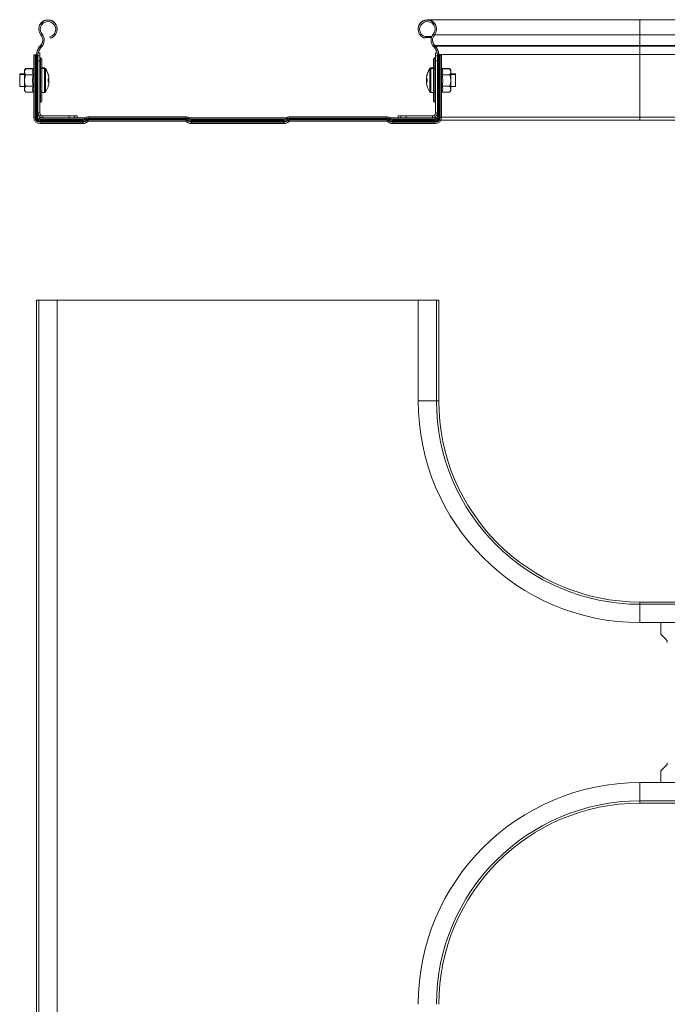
# Model space of a CAD drawing. Header units: millimetres. Extents: x 275 to 1984, y -1402 to 613.
# Tile 32 of 34: x 1325 to 1648, y 123 to 613. Entities that reach past the tile are written whole.
import ezdxf

# ---------------------------------------------------------------- set-up
doc = ezdxf.new("R2010")
doc.units = ezdxf.units.MM
doc.linetypes.add('K5LT32768', pattern=[0])
doc.linetypes.add('K5LT32769', pattern=[0])

msp = doc.modelspace()

# ---------------------------------------------------------------- linework, layer by layer
at = {"color": 7, "linetype": 'K5LT32768', "lineweight": 15}
for p, q in [((1633.89, 612.71), (1528.21, 612.71)), ((1683.89, 612.71), (1633.89, 612.71)), ((1336.06, 605), (1336.6, 605.45)), ((1336.42, 605.67), (1336.48, 605.6)), ((1336.48, 605.6), (1336.68, 605.35)), ((1340.74, 603.51), (1340.56, 604.19)), ((1340.98, 604.33), (1340.95, 604.41)), ((1526.79, 604.33), (1526.82, 604.41)), ((1526.82, 604.41), (1530.52, 604.41)), ((1527.03, 603.51), (1527.21, 604.19)), ((1527.13, 603.89), (1530.32, 603.89)), ((1531.09, 605.35), (1531.29, 605.6)), ((1531.71, 605), (1531.17, 605.45)), ((1531.29, 605.6), (1531.35, 605.68)), ((1633.89, 599.94), (1633.89, 605.25)), ((1633.89, 605.25), (1683.89, 605.25)), ((1335.88, 599.94), (1335.54, 599.58)), ((1335.88, 599.69), (1335.54, 599.33)), ((1335.54, 599.33), (1336.04, 598.85)), ((1335.88, 599.69), (1336.39, 599.21)), ((1336.39, 599.21), (1336.04, 598.85)), ((1531.89, 599.69), (1531.38, 599.21)), ((1531.73, 598.85), (1531.38, 599.21)), ((1532.24, 599.33), (1531.73, 598.85)), ((1532.24, 599.58), (1531.89, 599.94)), ((1531.89, 599.94), (1633.89, 599.94)), ((1532.24, 599.33), (1531.89, 599.69)), ((1532.24, 599.58), (1633.89, 599.58)), ((1633.89, 599.58), (1633.89, 599.94)), ((1633.89, 599.94), (1683.89, 599.94)), ((1633.89, 595.45), (1633.89, 599.58)), ((1633.89, 599.58), (1683.89, 599.58)), ((1332.49, 595.2), (1332.49, 564.26)), ((1333.19, 595.2), (1332.49, 595.2)), ((1333.19, 595.2), (1333.19, 564.26)), ((1333.48, 595.2), (1333.19, 595.2)), ((1333.48, 595.2), (1333.48, 564.26)), ((1334, 595.2), (1333.48, 595.2)), ((1333.89, 595.45), (1333.89, 595.2)), ((1334, 595.2), (1334, 564.26)), ((1334.59, 595.2), (1334, 595.2)), ((1334.59, 595.2), (1334.59, 564.26)), ((1334.59, 594.77), (1335.49, 594.77)), ((1334.68, 596.18), (1335.49, 596.18)), ((1335.49, 594.77), (1335.49, 596.18)), ((1335.49, 592.18), (1335.49, 594.77)), ((1335.85, 588.68), (1335.85, 593.69)), ((1336.49, 592.99), (1336.49, 588.68)), ((1531.29, 588.68), (1531.29, 592.99)), ((1531.92, 593.69), (1531.92, 588.68)), ((1533.09, 596.18), (1532.29, 596.18)), ((1532.29, 596.18), (1532.29, 594.77)), ((1533.19, 594.77), (1532.29, 594.77)), ((1532.29, 594.77), (1532.29, 592.18)), ((1533.19, 564.26), (1533.19, 595.2)), ((1533.19, 595.2), (1533.77, 595.2)), ((1533.77, 564.26), (1533.77, 595.2)), ((1533.77, 595.2), (1534.29, 595.2)), ((1533.89, 595.2), (1533.89, 595.45)), ((1533.89, 595.45), (1633.89, 595.45)), ((1534.29, 564.26), (1534.29, 595.2)), ((1534.29, 595.2), (1534.59, 595.2)), ((1534.59, 564.26), (1534.59, 595.2)), ((1534.59, 595.2), (1535.29, 595.2)), ((1535.29, 564.26), (1535.29, 595.2)), ((1633.89, 564.21), (1633.89, 595.45)), ((1633.89, 595.45), (1683.89, 595.45)), ((1328.49, 588.48), (1327.89, 587.71)), ((1328.49, 588.23), (1327.89, 587.46)), ((1327.89, 587.71), (1327.89, 587.46)), ((1327.89, 587.46), (1327.89, 586.8)), ((1328.49, 588.48), (1328.2, 587.86)), ((1332.17, 588.48), (1328.49, 588.48)), ((1332.17, 588.23), (1328.49, 588.23)), ((1334.59, 592.18), (1335.49, 592.18)), ((1335.49, 592.18), (1335.49, 566.36)), ((1335.49, 588.68), (1335.85, 588.68)), ((1335.85, 576.68), (1335.85, 588.68)), ((1335.85, 588.68), (1336.49, 588.68)), ((1337.81, 588.71), (1336.49, 588.71)), ((1336.49, 588.68), (1336.49, 576.68)), ((1337.81, 588.46), (1336.49, 588.46)), ((1531.29, 588.71), (1529.96, 588.71)), ((1531.29, 588.46), (1529.96, 588.46)), ((1531.29, 576.68), (1531.29, 588.68)), ((1531.29, 588.68), (1531.92, 588.68)), ((1531.92, 588.68), (1532.29, 588.68)), ((1531.92, 588.68), (1531.92, 576.68)), ((1532.29, 566.36), (1532.29, 592.18)), ((1533.19, 592.18), (1532.29, 592.18)), ((1535.6, 588.48), (1539.29, 588.48)), ((1535.6, 588.23), (1539.29, 588.23)), ((1539.89, 587.71), (1539.29, 588.48)), ((1539.35, 588.39), (1539.29, 588.48)), ((1539.89, 587.46), (1539.29, 588.23)), ((1539.89, 587.46), (1539.89, 587.71)), ((1539.89, 586.8), (1539.89, 587.46)), ((1327.89, 585.71), (1325.49, 585.71)), ((1325.49, 585.71), (1325.49, 585.46)), ((1327.89, 585.46), (1325.49, 585.46)), ((1325.49, 585.46), (1325.49, 579.46)), ((1327.89, 582.48), (1327.89, 586.8)), ((1332.17, 585.36), (1328.49, 585.36)), ((1339.97, 583.13), (1339.57, 583.13)), ((1339.59, 583.2), (1339.97, 583.2)), ((1339.97, 584.21), (1339.97, 583.87)), ((1339.97, 583.81), (1339.97, 583.2)), ((1339.97, 583.13), (1339.97, 583.2)), ((1339.97, 582.85), (1339.97, 583.13)), ((1339.97, 582.56), (1339.97, 581.78)), ((1527.8, 583.87), (1527.8, 584.21)), ((1527.8, 583.2), (1527.8, 583.81)), ((1527.8, 583.2), (1527.8, 583.13)), ((1527.8, 583.2), (1528.18, 583.2)), ((1527.8, 583.13), (1527.8, 582.85)), ((1528.2, 583.13), (1527.8, 583.13)), ((1527.8, 581.78), (1527.8, 582.56)), ((1535.6, 585.36), (1539.29, 585.36)), ((1539.89, 582.48), (1539.89, 586.8)), ((1542.29, 585.71), (1539.89, 585.71)), ((1542.29, 585.46), (1539.89, 585.46)), ((1542.29, 585.46), (1542.29, 585.71)), ((1542.29, 582.53), (1542.29, 585.46)), ((1542.29, 579.46), (1542.29, 582.53)), ((1325.49, 579.46), (1327.89, 579.46)), ((1327.89, 582.48), (1327.89, 578.14)), ((1327.89, 578.14), (1327.89, 577.46)), ((1332.17, 579.59), (1328.49, 579.59)), ((1339.97, 581.78), (1339.97, 581.14)), ((1339.97, 581.1), (1339.97, 581.14)), ((1527.8, 581.14), (1527.8, 581.78)), ((1527.8, 581.14), (1527.8, 581.1)), ((1535.6, 579.59), (1539.29, 579.59)), ((1539.89, 578.14), (1539.89, 582.48)), ((1539.89, 579.46), (1542.29, 579.46)), ((1539.89, 577.46), (1539.89, 578.14)), ((1327.89, 577.46), (1328.49, 576.68)), ((1332.17, 576.68), (1328.49, 576.68)), ((1335.49, 576.68), (1335.85, 576.68)), ((1335.85, 571.68), (1335.85, 576.68)), ((1335.85, 576.68), (1336.49, 576.68)), ((1336.49, 576.68), (1336.49, 572.38)), ((1336.49, 576.46), (1337.81, 576.46)), ((1529.96, 576.46), (1531.29, 576.46)), ((1531.29, 576.68), (1531.92, 576.68)), ((1531.29, 572.38), (1531.29, 576.68)), ((1531.92, 576.68), (1532.29, 576.68)), ((1531.92, 576.68), (1531.92, 571.68)), ((1535.6, 576.68), (1539.29, 576.68)), ((1539.29, 576.68), (1539.89, 577.46)), ((1333.19, 564.26), (1332.49, 564.26)), ((1333.48, 564.26), (1333.19, 564.26)), ((1334, 564.26), (1333.48, 564.26)), ((1334.59, 564.26), (1334, 564.26)), ((1334.59, 566.36), (1335.49, 566.36)), ((1335.39, 563.96), (1335.39, 563.26)), ((1335.39, 563.96), (1336.99, 563.96)), ((1335.39, 563.26), (1347.89, 563.26)), ((1335.39, 563.26), (1357.31, 563.26)), ((1335.69, 563.16), (1335.69, 562.57)), ((1335.69, 563.16), (1356.77, 563.16)), ((1336.99, 563.96), (1336.99, 564.86)), ((1336.99, 564.86), (1350.09, 564.86)), ((1336.99, 563.96), (1350.09, 563.96)), ((1347.89, 563.26), (1347.89, 563.16)), ((1350.09, 563.96), (1350.09, 564.86)), ((1352.68, 564.86), (1350.09, 564.86)), ((1352.68, 563.96), (1350.09, 563.96)), ((1352.68, 563.96), (1352.68, 564.86)), ((1354.09, 564.86), (1352.68, 564.86)), ((1354.09, 563.96), (1352.68, 563.96)), ((1354.09, 563.96), (1354.09, 564.86)), ((1354.09, 563.96), (1358.24, 563.96)), ((1356.77, 563.16), (1356.77, 562.57)), ((1357.84, 563.6), (1357.95, 563.71)), ((1358.25, 563.18), (1358.37, 563.3)), ((1358.25, 563.18), (1358.62, 562.81)), ((1358.37, 563.3), (1358.73, 562.93)), ((1359.51, 564.36), (1359.51, 563.77)), ((1359.51, 564.36), (1408.26, 564.36)), ((1359.51, 563.77), (1359.51, 563.25)), ((1359.51, 563.77), (1408.26, 563.77)), ((1359.51, 563.25), (1359.51, 562.96)), ((1359.51, 563.25), (1408.26, 563.25)), ((1359.51, 562.96), (1359.51, 562.26)), ((1359.51, 562.96), (1408.26, 562.96)), ((1408.26, 564.36), (1408.26, 563.77)), ((1408.26, 563.77), (1408.26, 563.25)), ((1408.26, 563.25), (1408.26, 562.96)), ((1408.26, 562.96), (1408.26, 562.26)), ((1409.4, 563.3), (1409.04, 562.93)), ((1409.52, 563.18), (1409.15, 562.81)), ((1409.4, 563.3), (1409.52, 563.18)), ((1409.53, 563.96), (1458.24, 563.96)), ((1409.82, 563.71), (1409.94, 563.6)), ((1410.46, 563.26), (1457.31, 563.26)), ((1411, 563.16), (1411, 562.57)), ((1411, 563.16), (1456.77, 563.16)), ((1456.77, 563.16), (1456.77, 562.57)), ((1457.84, 563.6), (1457.95, 563.71)), ((1458.25, 563.18), (1458.37, 563.3)), ((1458.25, 563.18), (1458.62, 562.81)), ((1458.37, 563.3), (1458.73, 562.93)), ((1459.51, 564.36), (1459.51, 563.77)), ((1459.51, 564.36), (1508.26, 564.36)), ((1459.51, 563.77), (1459.51, 563.25)), ((1459.51, 563.77), (1508.26, 563.77)), ((1459.51, 563.25), (1459.51, 562.96)), ((1459.51, 563.25), (1508.26, 563.25)), ((1459.51, 562.96), (1459.51, 562.26)), ((1459.51, 562.96), (1508.26, 562.96)), ((1508.26, 564.36), (1508.26, 563.77)), ((1508.26, 563.77), (1508.26, 563.25)), ((1508.26, 563.25), (1508.26, 562.96)), ((1508.26, 562.96), (1508.26, 562.26)), ((1509.4, 563.3), (1509.04, 562.93)), ((1509.52, 563.18), (1509.15, 562.81)), ((1509.4, 563.3), (1509.52, 563.18)), ((1509.53, 563.96), (1513.68, 563.96)), ((1509.82, 563.71), (1509.94, 563.6)), ((1510.46, 563.26), (1532.39, 563.26)), ((1511, 563.16), (1511, 562.57)), ((1511, 563.16), (1532.09, 563.16)), ((1513.68, 563.96), (1513.68, 564.86)), ((1515.09, 564.86), (1513.68, 564.86)), ((1515.09, 563.96), (1513.68, 563.96)), ((1515.09, 563.96), (1515.09, 564.86)), ((1517.68, 564.86), (1515.09, 564.86)), ((1517.68, 563.96), (1515.09, 563.96)), ((1517.68, 563.96), (1517.68, 564.86)), ((1517.68, 564.86), (1530.79, 564.86)), ((1517.68, 563.96), (1530.79, 563.96)), ((1519.89, 563.26), (1532.39, 563.26)), ((1519.89, 563.16), (1519.89, 563.26)), ((1530.79, 564.86), (1530.79, 563.96)), ((1530.79, 563.96), (1532.39, 563.96)), ((1532.09, 563.16), (1532.09, 562.57)), ((1532.29, 566.36), (1533.19, 566.36)), ((1532.39, 563.96), (1532.39, 563.26)), ((1532.39, 563.96), (1533.14, 563.96)), ((1533.19, 564.26), (1533.77, 564.26)), ((1533.77, 564.26), (1534.29, 564.26)), ((1534.29, 564.26), (1534.59, 564.26)), ((1534.59, 564.26), (1535.29, 564.26)), ((1633.89, 562.71), (1633.89, 564.21)), ((1633.89, 564.21), (1683.89, 564.21)), ((1335.69, 562.57), (1335.69, 562.05)), ((1335.69, 562.57), (1356.77, 562.57)), ((1335.69, 562.05), (1335.69, 561.76)), ((1335.69, 562.05), (1356.77, 562.05)), ((1335.69, 561.76), (1335.69, 561.06)), ((1335.69, 561.76), (1356.77, 561.76)), ((1335.69, 561.06), (1356.77, 561.06)), ((1356.77, 562.57), (1356.77, 562.05)), ((1356.77, 562.05), (1356.77, 561.76)), ((1356.77, 561.76), (1356.77, 561.06)), ((1358.62, 562.81), (1358.73, 562.93)), ((1358.83, 562.61), (1358.94, 562.72)), ((1358.83, 562.61), (1359.32, 562.11)), ((1358.94, 562.72), (1359.44, 562.23)), ((1359.32, 562.11), (1359.44, 562.23)), ((1359.51, 562.26), (1408.26, 562.26)), ((1408.83, 562.72), (1408.34, 562.23)), ((1408.34, 562.23), (1408.45, 562.11)), ((1408.95, 562.61), (1408.45, 562.11)), ((1408.83, 562.72), (1408.95, 562.61)), ((1409.04, 562.93), (1409.15, 562.81)), ((1411, 562.57), (1411, 562.05)), ((1411, 562.57), (1456.77, 562.57)), ((1411, 562.05), (1411, 561.76)), ((1411, 562.05), (1456.77, 562.05)), ((1411, 561.76), (1411, 561.06)), ((1411, 561.76), (1456.77, 561.76)), ((1411, 561.06), (1456.77, 561.06)), ((1456.77, 562.57), (1456.77, 562.05)), ((1456.77, 562.05), (1456.77, 561.76)), ((1456.77, 561.76), (1456.77, 561.06)), ((1458.62, 562.81), (1458.73, 562.93)), ((1458.83, 562.61), (1458.94, 562.72)), ((1458.83, 562.61), (1459.32, 562.11)), ((1458.94, 562.72), (1459.44, 562.23)), ((1459.32, 562.11), (1459.44, 562.23)), ((1459.51, 562.26), (1508.26, 562.26)), ((1508.83, 562.72), (1508.34, 562.23)), ((1508.34, 562.23), (1508.45, 562.11)), ((1508.95, 562.61), (1508.45, 562.11)), ((1508.83, 562.72), (1508.95, 562.61)), ((1509.04, 562.93), (1509.15, 562.81)), ((1511, 562.57), (1511, 562.05)), ((1511, 562.57), (1532.09, 562.57)), ((1511, 562.05), (1511, 561.76)), ((1511, 562.05), (1532.09, 562.05)), ((1511, 561.76), (1511, 561.06)), ((1511, 561.76), (1532.09, 561.76)), ((1511, 561.06), (1532.09, 561.06)), ((1532.09, 562.57), (1532.09, 562.05)), ((1532.09, 562.05), (1532.09, 561.76)), ((1532.09, 561.76), (1532.09, 561.06)), ((1534.89, 562.71), (1633.89, 562.71)), ((1633.89, 562.71), (1534.89, 562.71)), ((1633.89, 562.71), (1683.89, 562.71)), ((1333.89, 73.2), (1333.89, 473.2)), ((1335.01, 473.2), (1333.89, 473.2)), ((1335.01, 473.2), (1335.01, 73.2)), ((1344.11, 473.2), (1335.01, 473.2)), ((1344.11, 73.2), (1344.11, 473.2)), ((1523.66, 473.2), (1344.11, 473.2)), ((1523.66, 473.2), (1523.66, 423.2)), ((1532.76, 473.2), (1523.66, 473.2)), ((1532.76, 423.2), (1532.76, 473.2)), ((1533.89, 473.2), (1532.76, 473.2)), ((1533.89, 423.2), (1533.89, 473.2)), ((1683.89, 323.2), (1633.89, 323.2)), ((1683.89, 322.07), (1633.89, 322.07)), ((1633.89, 312.97), (1683.89, 312.97)), ((1644.39, 312.97), (1644.39, 307.14)), ((1646.97, 304.55), (1644.39, 307.14)), ((1644.39, 239.25), (1646.97, 241.84)), ((1644.39, 239.25), (1644.39, 233.42)), ((1683.89, 233.42), (1633.89, 233.42)), ((1633.89, 224.32), (1683.89, 224.32)), ((1633.89, 223.2), (1683.89, 223.2))]:
    msp.add_line(p, q, dxfattribs=at)
at = {"color": 8, "linetype": 'K5LT32769', "lineweight": 15, "true_color": 0x808080}
for p, q in [((1633.89, 605.25), (1633.89, 612.71)), ((1336.48, 605.6), (1336.48, 605.6)), ((1531.29, 605.6), (1531.29, 605.6)), ((1531.91, 605.25), (1633.89, 605.25)), ((1335.54, 599.58), (1335.66, 599.46)), ((1336, 599.83), (1335.88, 599.94)), ((1531.89, 599.94), (1531.77, 599.83)), ((1532.24, 599.58), (1532.11, 599.46)), ((1333.89, 595.45), (1333.89, 595.45)), ((1533.89, 595.45), (1533.88, 595.45)), ((1332.12, 588.23), (1332.17, 588.48)), ((1337.81, 588.71), (1337.81, 588.46)), ((1337.81, 588.46), (1337.81, 576.46)), ((1338.25, 588.48), (1338.25, 588.23)), ((1338.25, 588.23), (1338.25, 576.68)), ((1529.52, 588.23), (1529.52, 588.48)), ((1529.52, 582.6), (1529.52, 588.23)), ((1529.96, 588.46), (1529.96, 588.71)), ((1529.96, 582.61), (1529.96, 588.46)), ((1535.6, 588.48), (1535.65, 588.23)), ((1529.52, 576.68), (1529.52, 582.6)), ((1529.96, 576.46), (1529.96, 582.61)), ((1335.39, 563.26), (1335.39, 563.2)), ((1532.39, 563.2), (1532.39, 563.26)), ((1535.29, 564.21), (1633.89, 564.21)), ((1532.76, 423.2), (1523.66, 423.2)), ((1533.89, 423.2), (1532.76, 423.2)), ((1633.89, 323.2), (1633.89, 322.07)), ((1633.89, 322.07), (1633.89, 312.97)), ((1633.89, 224.32), (1633.89, 233.42)), ((1633.89, 223.2), (1633.89, 224.32))]:
    msp.add_line(p, q, dxfattribs=at)
at = {"color": 7, "linetype": 'K5LT32768', "const_width": 0.15}
for points in [[(1340.95, 604.41), (1341.99, 604.98), (1342.7, 605.67)], [(1525.07, 605.68), (1525.78, 604.98), (1526.82, 604.41)], [(1339.57, 585.57), (1339.58, 585.57), (1339.59, 585.56), (1339.59, 585.56), (1339.59, 585.56), (1339.59, 585.55), (1339.59, 585.55), (1339.58, 585.54), (1339.57, 585.53)], [(1339.91, 584.57), (1339.94, 584.42), (1339.97, 584.21)], [(1339.91, 582.71), (1339.94, 582.77), (1339.97, 582.85)], [(1527.8, 584.21), (1527.83, 584.42), (1527.86, 584.57)], [(1527.8, 582.85), (1527.83, 582.77), (1527.86, 582.71)], [(1528.2, 585.53), (1528.19, 585.54), (1528.19, 585.55), (1528.18, 585.55), (1528.18, 585.56), (1528.18, 585.56), (1528.19, 585.56), (1528.19, 585.57), (1528.2, 585.57)], [(1528.2, 579.38), (1528.19, 579.37), (1528.19, 579.36), (1528.18, 579.36), (1528.18, 579.35), (1528.18, 579.35)], [(1335.18, 563.28), (1335.2, 563.27), (1335.39, 563.26)], [(1357.84, 563.6), (1357.84, 563.59), (1357.86, 563.57), (1357.9, 563.53), (1357.94, 563.49), (1358, 563.43), (1358.08, 563.36), (1358.16, 563.27), (1358.25, 563.18)], [(1357.95, 563.71), (1357.96, 563.7), (1357.98, 563.68), (1358.01, 563.65), (1358.06, 563.6), (1358.12, 563.54), (1358.19, 563.47), (1358.27, 563.39), (1358.37, 563.3)], [(1358.73, 562.93), (1358.78, 562.88), (1358.82, 562.84), (1358.86, 562.81), (1358.89, 562.78), (1358.91, 562.75), (1358.93, 562.74), (1358.94, 562.72), (1358.94, 562.72)], [(1409.04, 562.93), (1408.99, 562.88), (1408.95, 562.84), (1408.91, 562.81), (1408.88, 562.78), (1408.86, 562.75), (1408.84, 562.74), (1408.83, 562.72), (1408.83, 562.72)], [(1409.82, 563.71), (1409.81, 563.7), (1409.79, 563.68), (1409.76, 563.65), (1409.71, 563.6), (1409.65, 563.54), (1409.58, 563.47), (1409.5, 563.39), (1409.4, 563.3)], [(1409.94, 563.6), (1409.93, 563.59), (1409.91, 563.57), (1409.88, 563.53), (1409.83, 563.49), (1409.77, 563.43), (1409.7, 563.36), (1409.61, 563.27), (1409.52, 563.18)], [(1457.84, 563.6), (1457.84, 563.59), (1457.86, 563.57), (1457.9, 563.53), (1457.94, 563.49), (1458, 563.43), (1458.08, 563.36), (1458.16, 563.27), (1458.25, 563.18)], [(1457.95, 563.71), (1457.96, 563.7), (1457.98, 563.68), (1458.01, 563.65), (1458.06, 563.6), (1458.12, 563.54), (1458.19, 563.47), (1458.27, 563.39), (1458.37, 563.3)], [(1458.73, 562.93), (1458.78, 562.88), (1458.82, 562.84), (1458.86, 562.81), (1458.89, 562.78), (1458.91, 562.75), (1458.93, 562.74), (1458.94, 562.72), (1458.94, 562.72)], [(1509.04, 562.93), (1508.99, 562.88), (1508.95, 562.84), (1508.91, 562.81), (1508.88, 562.78), (1508.86, 562.75), (1508.84, 562.74), (1508.83, 562.72), (1508.83, 562.72)], [(1509.82, 563.71), (1509.81, 563.7), (1509.79, 563.68), (1509.76, 563.65), (1509.71, 563.6), (1509.65, 563.54), (1509.58, 563.47), (1509.5, 563.39), (1509.4, 563.3)], [(1509.94, 563.6), (1509.93, 563.59), (1509.91, 563.57), (1509.88, 563.53), (1509.83, 563.49), (1509.77, 563.43), (1509.7, 563.36), (1509.61, 563.27), (1509.52, 563.18)], [(1532.39, 563.26), (1532.57, 563.27), (1532.59, 563.28)], [(1358.62, 562.81), (1358.66, 562.77), (1358.71, 562.73), (1358.74, 562.69), (1358.77, 562.66), (1358.79, 562.64), (1358.81, 562.62), (1358.82, 562.61), (1358.83, 562.61)], [(1409.15, 562.81), (1409.11, 562.77), (1409.07, 562.73), (1409.03, 562.69), (1409, 562.66), (1408.98, 562.64), (1408.96, 562.62), (1408.95, 562.61), (1408.95, 562.61)], [(1458.62, 562.81), (1458.66, 562.77), (1458.71, 562.73), (1458.74, 562.69), (1458.77, 562.66), (1458.79, 562.64), (1458.81, 562.62), (1458.82, 562.61), (1458.83, 562.61)], [(1509.15, 562.81), (1509.11, 562.77), (1509.07, 562.73), (1509.03, 562.69), (1509, 562.66), (1508.98, 562.64), (1508.96, 562.62), (1508.95, 562.61), (1508.95, 562.61)]]:
    msp.add_lwpolyline(points, dxfattribs=at)
at = {"color": 7, "linetype": 'K5LT32768', "lineweight": 15}
for centre, radius, start, end in [((1339.56, 608.16), 4.55, 358.4285, 181.5714), ((1339.56, 607.91), 4.55, 285, 219.6825), ((1528.21, 608.16), 4.55, 358.4255, 181.5745), ((1528.21, 607.91), 4.55, 320.3175, 255), ((1339.56, 607.91), 3.85, 285, 219.6825), ((1528.21, 607.91), 3.85, 320.3175, 255), ((1332.98, 602.45), 4, 316.4642, 39.6825), ((1332.98, 602.7), 4, 316.4649, 358.2256), ((1332.98, 602.45), 4.7, 316.4642, 39.6825), ((1534.79, 602.45), 4.7, 140.3175, 223.5358), ((1534.79, 602.45), 4, 140.3175, 223.5358), ((1534.79, 602.7), 4, 181.7909, 223.5358), ((1339.89, 595.45), 6, 136.4649, 180), ((1339.89, 595.2), 6, 136.4642, 180), ((1339.89, 595.2), 5.3, 136.4642, 180), ((1527.89, 595.2), 5.3, 0, 43.5358), ((1527.89, 595.45), 6, 0, 43.5358), ((1527.89, 595.2), 6, 0, 43.5358), ((1335.89, 594.08), 0.4, 180, 264.7841), ((1335.79, 592.99), 0.7, 0, 84.7841), ((1531.99, 592.99), 0.7, 95.2159, 180), ((1531.89, 594.08), 0.4, 275.2159, 0), ((1337.81, 588.17), 0.54, 35.2515, 90), ((1337.81, 587.92), 0.54, 35.2515, 90), ((1330.09, 582.71), 10, 10.7346, 35.2515), ((1330.09, 582.46), 10, 18.087, 35.2515), ((1537.69, 582.71), 10, 144.7485, 169.2654), ((1537.69, 582.46), 10, 144.7485, 161.913), ((1529.96, 588.17), 0.54, 90, 144.7485), ((1529.96, 587.92), 0.54, 90, 144.7485), ((1330.09, 582.47), 9.97, 7.7112, 18.0647), ((1339.3, 578.91), 4.34, 81.0726, 86.4079), ((1328.55, 582.53), 11.04, 356.3131, 3.6869), ((1339.3, 587.42), 4.34, 273.5921, 278.9274), ((1338.07, 581.86), 2.02, 20.1035, 37.5485), ((1537.68, 582.47), 9.97, 161.933, 172.2921), ((1528.47, 578.92), 4.33, 93.5906, 98.9294), ((1528.47, 587.41), 4.33, 261.0706, 266.4094), ((1529.74, 581.84), 2.07, 142.6361, 159.7168), ((1539.22, 582.53), 11.04, 176.3144, 183.6856), ((1330.09, 582.46), 10, 324.7485, 341.913), ((1339.3, 577.49), 4.34, 81.0729, 86.407), ((1330.09, 582.47), 9.97, 341.9353, 352.2889), ((1330.09, 582.44), 9.97, 341.9353, 352.2888), ((1339.55, 579.34), 0.0471, 12.0183, 60.0495), ((1328.58, 582.38), 11.01, 357.694, 0.4062), ((1528.47, 577.5), 4.34, 93.5915, 98.929), ((1537.68, 582.47), 9.97, 187.7079, 198.0671), ((1537.68, 582.44), 9.97, 187.7079, 198.0671), ((1539.19, 582.38), 11.01, 179.5905, 183.6919), ((1537.69, 582.46), 10, 198.087, 215.2515), ((1337.81, 577), 0.54, 270, 324.7485), ((1529.96, 577), 0.54, 215.2515, 270), ((1335.89, 571.28), 0.4, 95.2159, 180), ((1335.79, 572.38), 0.7, 275.2159, 0), ((1531.99, 572.38), 0.7, 180, 264.7841), ((1531.89, 571.28), 0.4, 0, 84.7841), ((1335.69, 564.26), 3.2, 180, 270), ((1335.69, 564.26), 2.5, 180, 270), ((1335.69, 564.26), 2.21, 180, 270), ((1335.69, 564.26), 1.69, 180, 270), ((1336.99, 566.36), 2.4, 180, 270), ((1335.69, 564.26), 1.1, 180, 270), ((1336.99, 566.36), 1.5, 180, 270), ((1356.77, 564.66), 1.5, 270, 315), ((1356.77, 564.66), 2.09, 270, 315), ((1359.51, 562.16), 2.2, 90, 135), ((1359.51, 562.16), 1.61, 90, 135), ((1359.51, 562.16), 1.09, 90, 135), ((1359.51, 562.16), 0.8, 90, 135), ((1408.26, 562.16), 2.2, 45, 90), ((1408.26, 562.16), 1.61, 45, 90), ((1408.26, 562.16), 1.09, 45, 90), ((1408.26, 562.16), 0.8, 45, 90), ((1411, 564.66), 2.09, 225, 270), ((1411, 564.66), 1.5, 225, 270), ((1456.77, 564.66), 1.5, 270, 315), ((1456.77, 564.66), 2.09, 270, 315), ((1459.51, 562.16), 2.2, 90, 135), ((1459.51, 562.16), 1.61, 90, 135), ((1459.51, 562.16), 1.09, 90, 135), ((1459.51, 562.16), 0.8, 90, 135), ((1508.26, 562.16), 2.2, 45, 90), ((1508.26, 562.16), 1.61, 45, 90), ((1508.26, 562.16), 1.09, 45, 90), ((1508.26, 562.16), 0.8, 45, 90), ((1511, 564.66), 2.09, 225, 270), ((1511, 564.66), 1.5, 225, 270), ((1530.79, 566.36), 1.5, 270, 0), ((1530.79, 566.36), 2.4, 270, 0), ((1532.09, 564.26), 3.2, 270, 0), ((1532.09, 564.26), 2.5, 270, 0), ((1532.09, 564.26), 2.21, 270, 0), ((1532.09, 564.26), 1.69, 270, 0), ((1532.09, 564.26), 1.1, 270, 0), ((1356.77, 564.66), 2.61, 270, 315), ((1356.77, 564.66), 2.9, 270, 315), ((1356.77, 564.66), 3.6, 270, 315), ((1359.51, 562.16), 0.1, 90, 135), ((1408.26, 562.16), 0.1, 45, 90), ((1411, 564.66), 3.6, 225, 270), ((1411, 564.66), 2.9, 225, 270), ((1411, 564.66), 2.61, 225, 270), ((1456.77, 564.66), 2.61, 270, 315), ((1456.77, 564.66), 2.9, 270, 315), ((1456.77, 564.66), 3.6, 270, 315), ((1459.51, 562.16), 0.1, 90, 135), ((1508.26, 562.16), 0.1, 45, 90), ((1511, 564.66), 3.6, 225, 270), ((1511, 564.66), 2.9, 225, 270), ((1511, 564.66), 2.61, 225, 270), ((1633.89, 423.2), 110.22, 180, 270), ((1633.89, 423.2), 101.13, 180, 270), ((1633.89, 423.2), 100, 180, 270), ((1645.56, 303.14), 2, 0, 45), ((1645.56, 243.25), 2, 315, 0), ((1633.89, 123.2), 110.22, 90, 180), ((1633.89, 123.2), 101.13, 90, 180), ((1633.89, 123.2), 100, 90, 180)]:
    msp.add_arc(centre, radius, start, end, dxfattribs=at)
for points, knots in [([(1328.49, 588.23), (1328.21, 587.81), (1327.9, 587.34), (1327.89, 586.85), (1327.89, 586.8)], [0, 0, 0, 0, 0.896037, 1, 1, 1, 1]), ([(1332.17, 585.36), (1332.04, 585.83), (1331.77, 586.79), (1332.04, 587.74), (1332.17, 588.23)], [0, 0, 0, 0, 0.492148, 1, 1, 1, 1]), ([(1332.49, 588.66), (1332.48, 588.66), (1332.46, 588.62), (1332.4, 588.56), (1332.29, 588.49), (1332.21, 588.48), (1332.17, 588.48)], [0, 0, 0, 0, 0.019447, 0.368897, 0.683832, 1, 1, 1, 1]), ([(1332.49, 588.41), (1332.48, 588.41), (1332.46, 588.37), (1332.4, 588.31), (1332.29, 588.24), (1332.21, 588.23), (1332.17, 588.23)], [0, 0, 0, 0, 0.019452, 0.3689, 0.683832, 1, 1, 1, 1]), ([(1535.29, 588.66), (1535.29, 588.66), (1535.31, 588.62), (1535.38, 588.56), (1535.48, 588.49), (1535.56, 588.48), (1535.6, 588.48)], [0, 0, 0, 0, 0.019429, 0.368946, 0.683821, 1, 1, 1, 1]), ([(1535.29, 588.41), (1535.29, 588.41), (1535.31, 588.37), (1535.38, 588.31), (1535.48, 588.24), (1535.56, 588.23), (1535.6, 588.23)], [0, 0, 0, 0, 0.019434, 0.368949, 0.683821, 1, 1, 1, 1]), ([(1535.6, 588.23), (1535.73, 587.76), (1536, 586.8), (1535.74, 585.85), (1535.6, 585.36)], [0, 0, 0, 0, 0.492148, 1, 1, 1, 1]), ([(1539.89, 586.8), (1539.81, 587.19), (1539.7, 587.68), (1539.36, 588.14), (1539.29, 588.23)], [0, 0, 0, 0, 0.801464, 1, 1, 1, 1]), ([(1327.89, 586.8), (1327.97, 586.4), (1328.07, 585.91), (1328.42, 585.46), (1328.49, 585.36)], [0, 0, 0, 0, 0.801461, 1, 1, 1, 1]), ([(1327.89, 582.48), (1327.89, 582.62), (1327.91, 583.58), (1328.17, 584.55), (1328.47, 585.33), (1328.49, 585.36)], [0, 0, 0, 0, 0.148486, 0.96557, 1, 1, 1, 1]), ([(1332.17, 579.59), (1332.04, 580.54), (1331.77, 582.46), (1332.04, 584.39), (1332.17, 585.36)], [0, 0, 0, 0, 0.492148, 1, 1, 1, 1]), ([(1332.17, 585.36), (1332.21, 585.37), (1332.29, 585.37), (1332.4, 585.4), (1332.46, 585.43), (1332.48, 585.45), (1332.49, 585.45)], [0, 0, 0, 0, 0.316167, 0.631093, 0.980556, 1, 1, 1, 1]), ([(1535.29, 585.45), (1535.29, 585.45), (1535.31, 585.43), (1535.38, 585.4), (1535.48, 585.37), (1535.56, 585.37), (1535.6, 585.36)], [0, 0, 0, 0, 0.019426, 0.368955, 0.683823, 1, 1, 1, 1]), ([(1535.6, 585.36), (1535.73, 584.42), (1536, 582.49), (1535.74, 580.57), (1535.6, 579.59)], [0, 0, 0, 0, 0.492148, 1, 1, 1, 1]), ([(1539.29, 585.36), (1539.56, 585.79), (1539.87, 586.26), (1539.88, 586.75), (1539.89, 586.8)], [0, 0, 0, 0, 0.896037, 1, 1, 1, 1]), ([(1539.89, 582.48), (1539.88, 582.62), (1539.86, 583.58), (1539.6, 584.55), (1539.3, 585.33), (1539.29, 585.36)], [0, 0, 0, 0, 0.148486, 0.965572, 1, 1, 1, 1]), ([(1328.49, 579.59), (1328.39, 579.83), (1328.05, 580.76), (1327.95, 581.75), (1327.89, 582.48)], [0, 0, 0, 0, 0.263253, 1, 1, 1, 1]), ([(1328.49, 579.59), (1328.21, 579.16), (1327.9, 578.68), (1327.89, 578.19), (1327.89, 578.14)], [0, 0, 0, 0, 0.896038, 1, 1, 1, 1]), ([(1327.89, 578.14), (1327.97, 577.74), (1328.07, 577.24), (1328.42, 576.77), (1328.49, 576.68)], [0, 0, 0, 0, 0.801465, 1, 1, 1, 1]), ([(1332.17, 576.68), (1332.04, 577.16), (1331.77, 578.13), (1332.04, 579.1), (1332.17, 579.59)], [0, 0, 0, 0, 0.492149, 1, 1, 1, 1]), ([(1332.17, 579.59), (1332.21, 579.59), (1332.29, 579.58), (1332.4, 579.55), (1332.46, 579.52), (1332.48, 579.5), (1332.49, 579.5)], [0, 0, 0, 0, 0.316166, 0.631098, 0.980553, 1, 1, 1, 1]), ([(1535.29, 579.5), (1535.29, 579.5), (1535.31, 579.52), (1535.38, 579.55), (1535.48, 579.58), (1535.56, 579.59), (1535.6, 579.59)], [0, 0, 0, 0, 0.019429, 0.36895, 0.683824, 1, 1, 1, 1]), ([(1535.6, 579.59), (1535.73, 579.11), (1536, 578.14), (1535.74, 577.17), (1535.6, 576.68)], [0, 0, 0, 0, 0.492149, 1, 1, 1, 1]), ([(1539.29, 579.59), (1539.38, 579.83), (1539.72, 580.76), (1539.82, 581.75), (1539.89, 582.48)], [0, 0, 0, 0, 0.263254, 1, 1, 1, 1]), ([(1539.89, 578.14), (1539.81, 578.54), (1539.7, 579.03), (1539.36, 579.5), (1539.29, 579.59)], [0, 0, 0, 0, 0.801461, 1, 1, 1, 1]), ([(1539.29, 576.68), (1539.56, 577.11), (1539.87, 577.59), (1539.88, 578.08), (1539.89, 578.14)], [0, 0, 0, 0, 0.896037, 1, 1, 1, 1]), ([(1332.17, 576.68), (1332.21, 576.68), (1332.29, 576.67), (1332.4, 576.6), (1332.46, 576.55), (1332.48, 576.5), (1332.49, 576.5)], [0, 0, 0, 0, 0.316168, 0.631103, 0.980553, 1, 1, 1, 1]), ([(1535.6, 576.68), (1535.56, 576.68), (1535.48, 576.67), (1535.38, 576.6), (1535.31, 576.55), (1535.29, 576.5), (1535.29, 576.5)], [0, 0, 0, 0, 0.316179, 0.631054, 0.980571, 1, 1, 1, 1])]:
    msp.add_open_spline(points, degree=3, knots=knots, dxfattribs=at)

doc.saveas('drawing.dxf')
